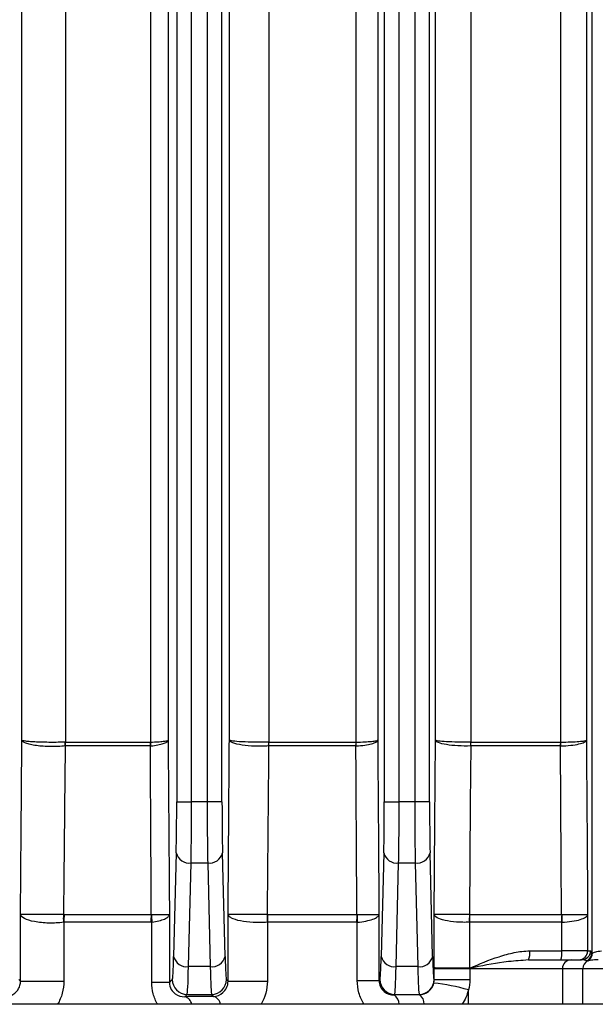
# Model space of a CAD drawing. Header units: millimetres. Extents: x -1311 to -483, y -267 to 512.
# Tile 18 of 58: x -916 to -897, y -213 to -179. Entities that reach past the tile are written whole.
import ezdxf

# ---------------------------------------------------------------- set-up
doc = ezdxf.new("R2010")
doc.units = ezdxf.units.MM

msp = doc.modelspace()

# ---------------------------------------------------------------- linework, layer by layer
at = {"color": 7, "linetype": 'Continuous', "lineweight": 25}
for p, q in [((-896.644, -101.401), (-896.644, -210.924)), ((-910.644, -106.495), (-910.644, -205.829)), ((-910.144, -205.829), (-910.144, -106.495)), ((-909.618, -106.495), (-909.618, -205.829)), ((-909.119, -205.829), (-909.119, -106.495)), ((-903.644, -106.495), (-903.644, -205.829)), ((-903.144, -205.829), (-903.144, -106.495)), ((-902.618, -106.495), (-902.618, -205.829)), ((-902.119, -205.829), (-902.119, -106.495)), ((-915.867, -203.753), (-915.867, -108.572)), ((-914.392, -108.506), (-914.392, -203.819)), ((-911.519, -203.818), (-911.519, -108.506)), ((-910.936, -108.572), (-910.936, -203.753)), ((-908.87, -203.753), (-908.87, -108.572)), ((-907.535, -108.506), (-907.535, -203.819)), ((-904.592, -203.818), (-904.592, -108.506)), ((-903.868, -108.572), (-903.868, -203.753)), ((-901.92, -203.753), (-901.92, -108.572)), ((-900.724, -108.506), (-900.724, -203.819)), ((-897.695, -203.819), (-897.695, -108.506)), ((-896.829, -108.572), (-896.829, -203.753)), ((-914.392, -203.819), (-911.527, -203.819)), ((-907.535, -203.819), (-904.597, -203.819)), ((-900.724, -203.819), (-897.697, -203.819)), ((-911.534, -203.948), (-914.4, -203.948)), ((-904.602, -203.948), (-907.541, -203.948)), ((-897.7, -203.948), (-900.728, -203.948)), ((-910.644, -205.829), (-910.144, -205.829)), ((-909.618, -205.829), (-910.144, -205.829)), ((-909.119, -205.829), (-909.618, -205.829)), ((-903.644, -205.829), (-903.144, -205.829)), ((-902.618, -205.829), (-903.144, -205.829)), ((-902.119, -205.829), (-902.618, -205.829)), ((-910.662, -207.55), (-910.749, -211.048)), ((-909.014, -211.048), (-909.101, -207.55)), ((-903.662, -207.55), (-903.749, -211.048)), ((-902.014, -211.048), (-902.101, -207.55)), ((-910.249, -211.392), (-910.162, -207.894)), ((-910.162, -207.894), (-909.6, -207.894)), ((-909.6, -207.894), (-909.514, -211.392)), ((-903.249, -211.392), (-903.162, -207.894)), ((-903.162, -207.894), (-902.6, -207.894)), ((-902.6, -207.894), (-902.514, -211.392)), ((-915.913, -211.881), (-915.913, -209.631)), ((-914.451, -209.894), (-914.451, -211.881)), ((-911.516, -209.894), (-914.451, -209.894)), ((-914.436, -209.635), (-911.502, -209.635)), ((-911.487, -211.922), (-911.487, -209.893)), ((-910.89, -209.631), (-910.89, -211.922)), ((-908.913, -211.881), (-908.913, -209.631)), ((-907.588, -209.894), (-907.588, -211.881)), ((-904.578, -209.894), (-907.588, -209.894)), ((-907.576, -209.635), (-904.569, -209.635)), ((-904.558, -211.856), (-904.558, -209.894)), ((-903.825, -209.631), (-903.825, -211.856)), ((-901.962, -211.435), (-901.962, -209.631)), ((-900.771, -209.894), (-900.771, -211.444)), ((-897.668, -209.894), (-900.771, -209.894)), ((-900.765, -209.635), (-897.664, -209.635)), ((-897.658, -210.862), (-897.658, -209.894)), ((-896.787, -209.631), (-896.787, -210.862)), ((-898.738, -210.862), (-897.658, -210.862)), ((-896.787, -210.862), (-897.658, -210.862)), ((-896.787, -210.862), (-896.691, -210.862)), ((-898.783, -211.162), (-898.964, -211.18)), ((-898.783, -211.162), (-897.342, -211.162)), ((-897.342, -211.162), (-896.991, -211.162)), ((-909.514, -211.392), (-910.249, -211.392)), ((-902.514, -211.392), (-903.249, -211.392)), ((-901.962, -211.832), (-901.962, -211.462)), ((-900.757, -211.462), (-901.962, -211.462)), ((-900.757, -211.462), (-900.757, -211.832)), ((-897.637, -211.462), (-900.757, -211.462)), ((-896.946, -211.462), (-897.637, -211.462)), ((-897.637, -211.462), (-897.637, -212.662)), ((-895.112, -211.462), (-896.946, -211.462)), ((-896.946, -212.662), (-896.946, -211.462)), ((-915.913, -211.881), (-915.968, -211.826)), ((-915.913, -211.881), (-914.451, -211.881)), ((-910.795, -211.826), (-910.89, -211.922)), ((-908.913, -211.881), (-908.968, -211.826)), ((-908.913, -211.881), (-907.588, -211.881)), ((-904.558, -211.856), (-903.825, -211.856)), ((-903.795, -211.826), (-903.825, -211.856)), ((-901.962, -211.832), (-901.968, -211.826)), ((-900.757, -211.832), (-901.962, -211.832)), ((-910.89, -211.922), (-911.487, -211.922)), ((-900.81, -212.662), (-900.81, -212.175)), ((-910.374, -212.405), (-910.295, -212.326)), ((-910.295, -212.326), (-909.468, -212.326)), ((-909.468, -212.326), (-909.399, -212.395)), ((-903.315, -212.345), (-903.295, -212.326)), ((-903.295, -212.326), (-902.468, -212.326)), ((-902.468, -212.326), (-902.453, -212.34)), ((-849.094, -212.662), (-950.581, -212.662))]:
    msp.add_line(p, q, dxfattribs=at)
at = {"color": 7, "linetype": 'Continuous', "lineweight": 25, "flags": 128}
for points in [[(-901.962, -209.631), (-901.94, -206.542), (-901.92, -203.753)], [(-896.829, -203.753), (-896.81, -206.451), (-896.809, -206.629), (-896.787, -209.631)], [(-900.73, -203.948), (-900.746, -205.878), (-900.776, -209.635)], [(-897.664, -209.635), (-897.675, -207.832), (-897.7, -203.948)]]:
    msp.add_lwpolyline(points, dxfattribs=at)
at = {"color": 7, "linetype": 'Continuous', "lineweight": 25}
for centre, radius, start, end in [((-915.455, -203.88), 1.05, 356.2459, 3.3132), ((-915.419, -203.819), 1.027, 352.799, 0.0379), ((-912.696, -203.819), 1.169, 353.6818, 0.0355), ((-912.677, -203.887), 1.16, 357.047, 3.3911), ((-909.034, -203.878), 1.49, 357.3045, 2.2808), ((-908.986, -203.819), 1.451, 354.9144, 0.0308), ((-906.363, -203.819), 1.766, 355.8232, 0.0263), ((-906.351, -203.889), 1.76, 358.1067, 2.3066), ((-903.276, -203.874), 2.546, 358.3435, 1.2559), ((-903.2, -203.819), 2.476, 357.0231, 0.0195), ((-901.312, -203.819), 3.615, 357.9619, 0.0137), ((-901.307, -203.896), 3.613, 359.1746, 1.2252), ((-910.22, -207.443), 0.455, 193.6563, 277.2418), ((-909.543, -207.443), 0.455, 262.7582, 346.3437), ((-903.22, -207.443), 0.455, 193.6563, 277.2418), ((-902.543, -207.443), 0.455, 262.7582, 346.3437), ((-912.309, -209.774), 2.16, 176.3466, 183.2157), ((-912.338, -209.893), 2.114, 173.0046, 180.0374), ((-909.102, -209.893), 2.414, 173.8812, 180.0349), ((-909.092, -209.756), 2.399, 177.1476, 183.2876), ((-904.535, -209.776), 3.064, 177.3728, 182.2137), ((-904.602, -209.892), 2.985, 175.0568, 180.0301), ((-900.928, -209.892), 3.65, 175.959, 180.0256), ((-900.918, -209.752), 3.643, 178.1764, 182.2358), ((-895.552, -209.783), 5.226, 178.3809, 181.2189), ((-895.686, -209.892), 5.085, 177.1017, 180.0191), ((-890.173, -209.892), 7.495, 178.0342, 180.0132), ((-890.159, -209.738), 7.501, 179.212, 181.1876), ((-899.27, -210.936), 0.537, 335.0201, 7.8477), ((-898.267, -210.936), 0.614, 338.3722, 6.9001), ((-897.087, -210.862), 0.3, 270.0098, 0.0098), ((-896.991, -210.862), 0.3, 270.0098, 0.0098), ((-910.307, -210.94), 0.455, 193.6563, 277.2418), ((-909.456, -210.94), 0.455, 262.7582, 346.3437), ((-903.307, -210.94), 0.455, 193.6563, 277.2418), ((-902.456, -210.94), 0.455, 262.7582, 346.3437), ((-897.34, -211.46), 0.298, 90.4419, 180.4352), ((-896.645, -211.461), 0.3, 117.2959, 180.187), ((-896.944, -210.923), 0.3, 295.7055, 359.842), ((-896.923, -210.933), 0.297, 298.1448, 1.2535), ((-902.342, -211.448), 1.571, 359.8077, 0.1454), ((-902.319, -212.079), 1.683, 21.8784, 22.2565), ((-910.295, -211.826), 0.5, 180.046, 269.954), ((-909.468, -211.826), 0.5, 270.046, 359.954), ((-903.295, -211.826), 0.5, 180.046, 269.954), ((-902.468, -211.826), 0.5, 270.046, 359.954), ((-902.841, -219.462), 7.566, 74.4248, 83.4226), ((-910.478, -212.747), 0.358, 13.7003, 73.1247), ((-909.514, -212.734), 0.358, 11.4838, 71.1592), ((-903.54, -212.669), 0.394, 0.9267, 55.1298), ((-902.703, -212.662), 0.407, 359.9428, 52.2665)]:
    msp.add_arc(centre, radius, start, end, dxfattribs=at)
for centre, major_axis, ratio, start_param, end_param in [((-910.71, -205.829), (0, 2.5), 0.026186, 3.953171, 4.712389), ((-910.21, -205.829), (0, 3), 0.021822, 3.953171, 4.712389), ((-909.553, -205.829), (0, 3), 0.021822, 1.570796, 2.330015), ((-909.053, -205.829), (0, 2.5), 0.026186, 1.570796, 2.330015), ((-903.71, -205.829), (0, 2.5), 0.026186, 3.953171, 4.712389), ((-903.21, -205.829), (0, 3), 0.021822, 3.953171, 4.712389), ((-902.553, -205.829), (0, 3), 0.021822, 1.570796, 2.330015), ((-902.053, -205.829), (0, 2.5), 0.026186, 1.570796, 2.330015), ((-896.691, -211.462), (0, 0.6), 0.177099, 5.827145, 6.283185), ((-910.796, -209.327), (0, 2.5), 0.026186, 3.167773, 3.953171), ((-908.966, -209.327), (0, 2.5), 0.026186, 2.330015, 3.115413), ((-903.796, -209.327), (0, 2.5), 0.026186, 3.167773, 3.953171), ((-901.966, -209.327), (0, 2.5), 0.026186, 2.330015, 3.115413), ((-896.991, -211.462), (0.402, 0), 0.746822, 1.114756, 1.570796), ((-910.297, -209.327), (0, 3), 0.021822, 3.167773, 3.953171), ((-909.466, -209.327), (0, 3), 0.021822, 2.330015, 3.115413), ((-903.297, -209.327), (0, 3), 0.021822, 3.167773, 3.953171), ((-902.466, -209.327), (0, 3), 0.021822, 2.330015, 3.115413), ((-891.131, -213.656), (51.5, 0), 0.026186, 1.933397, 1.953728), ((-891.131, -213.656), (51.5, 0), 0.026186, 1.792454, 1.809627)]:
    msp.add_ellipse(centre, major_axis=major_axis, ratio=ratio, start_param=start_param, end_param=end_param, dxfattribs=at)
for points, knots in [([(-915.913, -209.631), (-915.904, -208.549), (-915.896, -207.468), (-915.887, -206.387), (-915.881, -205.508), (-915.874, -204.631), (-915.867, -203.753)], [0, 0, 0, 0, 0.003385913, 0.003385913, 0.003385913, 0.006135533, 0.006135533, 0.006135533, 0.006135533]), ([(-914.407, -203.948), (-914.483, -203.956), (-914.562, -203.962), (-914.726, -203.969), (-914.812, -203.971), (-914.979, -203.969), (-915.064, -203.965), (-915.226, -203.954), (-915.304, -203.947), (-915.45, -203.927), (-915.516, -203.915), (-915.635, -203.889), (-915.687, -203.874), (-915.814, -203.826), (-915.862, -203.789), (-915.867, -203.753)], [0, 0, 0, 0, 0.125, 0.125, 0.25, 0.25, 0.375, 0.375, 0.5, 0.5, 0.625, 0.625, 0.75, 0.75, 1, 1, 1, 1]), ([(-914.407, -203.819), (-914.482, -203.822), (-914.561, -203.824), (-914.726, -203.826), (-914.811, -203.826), (-914.979, -203.826), (-915.064, -203.825), (-915.226, -203.821), (-915.303, -203.818), (-915.449, -203.812), (-915.516, -203.808), (-915.635, -203.799), (-915.687, -203.794), (-915.814, -203.778), (-915.862, -203.765), (-915.867, -203.753)], [0, 0, 0, 0, 0.125, 0.125, 0.25, 0.25, 0.375, 0.375, 0.5, 0.5, 0.625, 0.625, 0.75, 0.75, 1, 1, 1, 1]), ([(-911.519, -203.947), (-911.433, -203.938), (-911.356, -203.927), (-911.214, -203.9), (-911.152, -203.884), (-911.05, -203.85), (-911.01, -203.831), (-910.954, -203.793), (-910.939, -203.773), (-910.936, -203.753)], [0, 0, 0, 0, 0.25, 0.25, 0.5, 0.5, 0.75, 0.75, 1, 1, 1, 1]), ([(-911.519, -203.818), (-911.434, -203.815), (-911.356, -203.812), (-911.215, -203.802), (-911.153, -203.797), (-911.051, -203.786), (-911.01, -203.779), (-910.954, -203.766), (-910.939, -203.76), (-910.936, -203.753)], [0, 0, 0, 0, 0.25, 0.25, 0.5, 0.5, 0.75, 0.75, 1, 1, 1, 1]), ([(-910.936, -203.753), (-910.929, -204.726), (-910.921, -205.699), (-910.913, -206.672), (-910.906, -207.658), (-910.898, -208.644), (-910.89, -209.631)], [0, 0, 0, 0, 0.003046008, 0.003046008, 0.003046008, 0.006132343, 0.006132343, 0.006132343, 0.006132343]), ([(-908.913, -209.631), (-908.905, -208.58), (-908.898, -207.53), (-908.89, -206.48), (-908.883, -205.571), (-908.876, -204.662), (-908.87, -203.753)], [0, 0, 0, 0, 0.003273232, 0.003273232, 0.003273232, 0.006106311, 0.006106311, 0.006106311, 0.006106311]), ([(-907.546, -203.948), (-907.62, -203.953), (-907.696, -203.956), (-907.852, -203.958), (-907.931, -203.957), (-908.163, -203.95), (-908.312, -203.937), (-908.569, -203.899), (-908.676, -203.874), (-908.787, -203.831), (-908.816, -203.816), (-908.856, -203.785), (-908.868, -203.769), (-908.87, -203.753)], [0, 0, 0, 0, 0.125, 0.125, 0.25, 0.25, 0.5, 0.5, 0.75, 0.75, 0.875, 0.875, 1, 1, 1, 1]), ([(-907.545, -203.819), (-907.62, -203.82), (-907.696, -203.821), (-907.851, -203.822), (-907.931, -203.822), (-908.162, -203.819), (-908.312, -203.815), (-908.569, -203.802), (-908.676, -203.794), (-908.787, -203.779), (-908.816, -203.774), (-908.856, -203.764), (-908.868, -203.758), (-908.87, -203.753)], [0, 0, 0, 0, 0.125, 0.125, 0.25, 0.25, 0.5, 0.5, 0.75, 0.75, 0.875, 0.875, 1, 1, 1, 1]), ([(-904.592, -203.947), (-904.387, -203.934), (-904.206, -203.908), (-904.012, -203.856), (-903.961, -203.837), (-903.89, -203.796), (-903.87, -203.774), (-903.868, -203.753)], [0, 0, 0, 0, 0.5, 0.5, 0.75, 0.75, 1, 1, 1, 1]), ([(-904.592, -203.818), (-904.387, -203.814), (-904.207, -203.805), (-904.012, -203.788), (-903.961, -203.781), (-903.89, -203.767), (-903.87, -203.76), (-903.868, -203.753)], [0, 0, 0, 0, 0.5, 0.5, 0.75, 0.75, 1, 1, 1, 1]), ([(-903.868, -203.753), (-903.861, -204.719), (-903.854, -205.686), (-903.846, -206.653), (-903.839, -207.646), (-903.832, -208.638), (-903.825, -209.631)], [0, 0, 0, 0, 0.003012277, 0.003012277, 0.003012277, 0.006104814, 0.006104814, 0.006104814, 0.006104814]), ([(-900.73, -203.948), (-900.874, -203.953), (-901.021, -203.951), (-901.302, -203.936), (-901.435, -203.922), (-901.659, -203.885), (-901.752, -203.862), (-901.881, -203.81), (-901.916, -203.781), (-901.92, -203.753)], [0, 0, 0, 0, 0.25, 0.25, 0.5, 0.5, 0.75, 0.75, 1, 1, 1, 1]), ([(-900.73, -203.819), (-900.873, -203.82), (-901.021, -203.82), (-901.301, -203.815), (-901.434, -203.81), (-901.659, -203.797), (-901.752, -203.79), (-901.881, -203.772), (-901.916, -203.762), (-901.92, -203.753)], [0, 0, 0, 0, 0.25, 0.25, 0.5, 0.5, 0.75, 0.75, 1, 1, 1, 1]), ([(-897.695, -203.819), (-897.577, -203.817), (-897.465, -203.815), (-897.256, -203.807), (-897.163, -203.802), (-897.005, -203.79), (-896.943, -203.783), (-896.856, -203.768), (-896.832, -203.761), (-896.829, -203.753)], [0, 0, 0, 0, 0.25, 0.25, 0.5, 0.5, 0.75, 0.75, 1, 1, 1, 1]), ([(-897.694, -203.948), (-897.577, -203.944), (-897.465, -203.936), (-897.255, -203.913), (-897.162, -203.899), (-897.005, -203.863), (-896.943, -203.843), (-896.856, -203.799), (-896.832, -203.776), (-896.829, -203.753)], [0, 0, 0, 0, 0.25, 0.25, 0.5, 0.5, 0.75, 0.75, 1, 1, 1, 1]), ([(-914.407, -203.948), (-914.416, -204.847), (-914.425, -205.746), (-914.435, -206.645), (-914.445, -207.642), (-914.455, -208.639), (-914.465, -209.636)], [0.000000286, 0.000000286, 0.000000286, 0.000000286, 0.002815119, 0.002815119, 0.002815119, 0.005935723, 0.005935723, 0.005935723, 0.005935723]), ([(-911.502, -209.635), (-911.507, -208.734), (-911.512, -207.832), (-911.517, -206.931), (-911.523, -205.936), (-911.528, -204.942), (-911.534, -203.948)], [0.000132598, 0.000132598, 0.000132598, 0.000132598, 0.002952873, 0.002952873, 0.002952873, 0.006064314, 0.006064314, 0.006064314, 0.006064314]), ([(-907.546, -203.948), (-907.554, -204.878), (-907.562, -205.808), (-907.571, -206.739), (-907.579, -207.704), (-907.588, -208.67), (-907.596, -209.636)], [0.000000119, 0.000000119, 0.000000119, 0.000000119, 0.002898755, 0.002898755, 0.002898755, 0.005907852, 0.005907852, 0.005907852, 0.005907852]), ([(-904.569, -209.635), (-904.574, -208.727), (-904.58, -207.82), (-904.585, -206.912), (-904.591, -205.924), (-904.596, -204.936), (-904.602, -203.948)], [0.000132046, 0.000132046, 0.000132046, 0.000132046, 0.00296013, 0.00296013, 0.00296013, 0.006038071, 0.006038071, 0.006038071, 0.006038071]), ([(-914.466, -209.895), (-914.542, -209.906), (-914.622, -209.913), (-914.788, -209.922), (-914.874, -209.924), (-915.043, -209.92), (-915.128, -209.915), (-915.29, -209.899), (-915.367, -209.888), (-915.583, -209.848), (-915.701, -209.811), (-915.863, -209.726), (-915.909, -209.678), (-915.913, -209.631)], [0, 0, 0, 0, 0.125, 0.125, 0.25, 0.25, 0.375, 0.375, 0.5, 0.5, 0.75, 0.75, 1, 1, 1, 1]), ([(-914.465, -209.636), (-914.541, -209.636), (-914.62, -209.637), (-914.786, -209.637), (-914.873, -209.637), (-915.042, -209.637), (-915.127, -209.637), (-915.289, -209.636), (-915.366, -209.636), (-915.582, -209.635), (-915.7, -209.634), (-915.863, -209.633), (-915.908, -209.632), (-915.913, -209.631)], [0, 0, 0, 0, 0.125, 0.125, 0.25, 0.25, 0.375, 0.375, 0.5, 0.5, 0.75, 0.75, 1, 1, 1, 1]), ([(-911.488, -209.636), (-911.311, -209.636), (-911.162, -209.635), (-911.006, -209.633), (-910.965, -209.633), (-910.909, -209.632), (-910.893, -209.631), (-910.89, -209.631)], [0, 0, 0, 0, 0.5, 0.5, 0.75, 0.75, 1, 1, 1, 1]), ([(-911.487, -209.893), (-911.31, -209.869), (-911.161, -209.831), (-911.005, -209.762), (-910.964, -209.737), (-910.909, -209.685), (-910.893, -209.658), (-910.89, -209.631)], [0, 0, 0, 0, 0.5, 0.5, 0.75, 0.75, 1, 1, 1, 1]), ([(-907.596, -209.636), (-907.672, -209.636), (-907.749, -209.636), (-907.906, -209.636), (-907.986, -209.636), (-908.219, -209.636), (-908.368, -209.635), (-908.622, -209.634), (-908.726, -209.634), (-908.834, -209.633), (-908.861, -209.632), (-908.9, -209.632), (-908.911, -209.631), (-908.913, -209.631)], [0, 0, 0, 0, 0.125, 0.125, 0.25, 0.25, 0.5, 0.5, 0.75, 0.75, 0.875, 0.875, 1, 1, 1, 1]), ([(-907.597, -209.894), (-907.673, -209.901), (-907.75, -209.905), (-907.907, -209.907), (-907.987, -209.906), (-908.22, -209.894), (-908.369, -209.876), (-908.623, -209.825), (-908.727, -209.791), (-908.834, -209.734), (-908.861, -209.714), (-908.9, -209.673), (-908.911, -209.652), (-908.913, -209.631)], [0, 0, 0, 0, 0.125, 0.125, 0.25, 0.25, 0.5, 0.5, 0.75, 0.75, 0.875, 0.875, 1, 1, 1, 1]), ([(-904.559, -209.636), (-904.348, -209.635), (-904.165, -209.635), (-903.969, -209.633), (-903.918, -209.633), (-903.847, -209.632), (-903.827, -209.631), (-903.825, -209.631)], [0, 0, 0, 0, 0.5, 0.5, 0.75, 0.75, 1, 1, 1, 1]), ([(-904.558, -209.894), (-904.348, -209.876), (-904.164, -209.84), (-903.968, -209.77), (-903.917, -209.744), (-903.847, -209.689), (-903.827, -209.659), (-903.825, -209.631)], [0, 0, 0, 0, 0.5, 0.5, 0.75, 0.75, 1, 1, 1, 1]), ([(-900.777, -209.894), (-900.849, -209.897), (-900.922, -209.898), (-901.068, -209.896), (-901.142, -209.893), (-901.354, -209.877), (-901.487, -209.857), (-901.709, -209.807), (-901.799, -209.776), (-901.924, -209.706), (-901.958, -209.668), (-901.962, -209.631)], [0, 0, 0, 0, 0.125, 0.125, 0.25, 0.25, 0.5, 0.5, 0.75, 0.75, 1, 1, 1, 1]), ([(-900.776, -209.635), (-900.848, -209.635), (-900.921, -209.635), (-901.067, -209.635), (-901.141, -209.635), (-901.353, -209.635), (-901.486, -209.635), (-901.708, -209.634), (-901.799, -209.633), (-901.924, -209.632), (-901.958, -209.631), (-901.962, -209.631)], [0, 0, 0, 0, 0.125, 0.125, 0.25, 0.25, 0.5, 0.5, 0.75, 0.75, 1, 1, 1, 1]), ([(-897.659, -209.635), (-897.538, -209.635), (-897.424, -209.635), (-897.212, -209.635), (-897.119, -209.634), (-896.962, -209.633), (-896.9, -209.633), (-896.835, -209.632), (-896.819, -209.632), (-896.796, -209.631), (-896.789, -209.631), (-896.787, -209.631)], [0, 0, 0, 0, 0.25, 0.25, 0.5, 0.5, 0.75, 0.75, 0.875, 0.875, 1, 1, 1, 1]), ([(-897.658, -209.894), (-897.538, -209.889), (-897.423, -209.878), (-897.212, -209.847), (-897.118, -209.827), (-896.961, -209.778), (-896.899, -209.751), (-896.835, -209.707), (-896.819, -209.692), (-896.796, -209.662), (-896.789, -209.646), (-896.787, -209.631)], [0, 0, 0, 0, 0.25, 0.25, 0.5, 0.5, 0.75, 0.75, 0.875, 0.875, 1, 1, 1, 1]), ([(-900.762, -211.442), (-900.437, -211.303), (-900.112, -211.165), (-899.608, -211.001), (-899.437, -210.953), (-899.092, -210.885), (-898.917, -210.862), (-898.738, -210.862)], [0, 0, 0, 0, 0.5, 0.5, 0.75, 0.75, 1, 1, 1, 1]), ([(-896.627, -210.926), (-896.606, -210.921), (-896.567, -210.906), (-896.464, -210.877), (-896.399, -210.862), (-896.324, -210.862)], [0, 0, 0, 0, 0.5, 0.5, 1, 1, 1, 1]), ([(-898.964, -211.18), (-899.18, -211.196), (-899.767, -211.242), (-900.374, -211.371), (-900.758, -211.452)], [0, 0, 0, 0, 0.3688378, 1, 1, 1, 1]), ([(-896.432, -211.162), (-896.522, -211.162), (-896.597, -211.17), (-896.715, -211.185), (-896.758, -211.192), (-896.783, -211.194)], [0, 0, 0, 0, 0.5, 0.5, 1, 1, 1, 1]), ([(-900.771, -211.444), (-900.915, -211.444), (-901.062, -211.444), (-901.342, -211.443), (-901.476, -211.443), (-901.7, -211.441), (-901.794, -211.44), (-901.923, -211.437), (-901.958, -211.436), (-901.962, -211.435)], [0, 0, 0, 0, 0.25, 0.25, 0.5, 0.5, 0.75, 0.75, 1, 1, 1, 1]), ([(-900.771, -211.453), (-900.915, -211.454), (-901.062, -211.454), (-901.342, -211.452), (-901.476, -211.45), (-901.7, -211.446), (-901.794, -211.444), (-901.923, -211.439), (-901.958, -211.437), (-901.962, -211.435)], [0, 0, 0, 0, 0.25, 0.25, 0.5, 0.5, 0.75, 0.75, 1, 1, 1, 1]), ([(-916.392, -212.402), (-916.293, -212.398), (-916.194, -212.364), (-916.056, -212.249), (-916.012, -212.2), (-915.941, -212.068), (-915.913, -211.979), (-915.913, -211.881)], [0, 0, 0, 0, 0.5, 0.5, 0.75, 0.75, 1, 1, 1, 1]), ([(-914.451, -211.881), (-914.451, -212.02), (-914.47, -212.159), (-914.542, -212.421), (-914.595, -212.548), (-914.662, -212.662)], [0, 0, 0, 0, 0.5, 0.5, 1, 1, 1, 1]), ([(-909.399, -212.395), (-909.29, -212.392), (-909.18, -212.353), (-909.039, -212.226), (-908.996, -212.173), (-908.933, -212.041), (-908.913, -211.963), (-908.913, -211.881)], [0, 0, 0, 0, 0.5, 0.5, 0.75, 0.75, 1, 1, 1, 1]), ([(-904.325, -212.662), (-904.4, -212.544), (-904.459, -212.413), (-904.538, -212.14), (-904.558, -212), (-904.558, -211.856)], [0, 0, 0, 0, 0.5, 0.5, 1, 1, 1, 1]), ([(-903.825, -211.856), (-903.825, -211.932), (-903.806, -212.007), (-903.744, -212.134), (-903.7, -212.187), (-903.553, -212.31), (-903.434, -212.348), (-903.315, -212.345)], [0, 0, 0, 0, 0.25, 0.25, 0.5, 0.5, 1, 1, 1, 1]), ([(-911.292, -212.662), (-911.355, -212.552), (-911.404, -212.432), (-911.47, -212.181), (-911.487, -212.053), (-911.487, -211.922)], [0, 0, 0, 0, 0.5, 0.5, 1, 1, 1, 1]), ([(-910.89, -211.922), (-910.891, -212.011), (-910.864, -212.095), (-910.791, -212.224), (-910.744, -212.272), (-910.595, -212.38), (-910.485, -212.408), (-910.374, -212.405)], [0, 0, 0, 0, 0.25, 0.25, 0.5, 0.5, 1, 1, 1, 1]), ([(-902.453, -212.34), (-902.349, -212.338), (-902.245, -212.303), (-902.07, -212.167), (-902.002, -212.065), (-901.975, -211.947)], [0, 0, 0, 0, 0.5, 0.5, 1, 1, 1, 1])]:
    msp.add_open_spline(points, degree=3, knots=knots, dxfattribs=at)
for points in [[(-914.407, -203.819), (-914.402, -203.819), (-914.397, -203.819), (-914.392, -203.819)], [(-911.527, -203.819), (-911.524, -203.819), (-911.522, -203.819), (-911.519, -203.818)], [(-907.535, -203.819), (-907.538, -203.819), (-907.542, -203.819), (-907.545, -203.819)], [(-904.597, -203.819), (-904.596, -203.819), (-904.594, -203.819), (-904.592, -203.818)], [(-900.724, -203.819), (-900.726, -203.819), (-900.728, -203.819), (-900.73, -203.819)], [(-897.697, -203.819), (-897.696, -203.819), (-897.696, -203.819), (-897.695, -203.819)], [(-914.4, -203.948), (-914.402, -203.948), (-914.405, -203.948), (-914.407, -203.948)], [(-911.519, -203.947), (-911.524, -203.947), (-911.529, -203.948), (-911.534, -203.948)], [(-907.541, -203.948), (-907.542, -203.948), (-907.544, -203.948), (-907.546, -203.948)], [(-904.592, -203.947), (-904.595, -203.948), (-904.599, -203.948), (-904.602, -203.948)], [(-900.728, -203.948), (-900.729, -203.948), (-900.73, -203.948), (-900.73, -203.948)], [(-897.7, -203.948), (-897.698, -203.948), (-897.696, -203.948), (-897.694, -203.948)], [(-914.451, -209.894), (-914.456, -209.894), (-914.461, -209.894), (-914.466, -209.895)], [(-914.465, -209.636), (-914.455, -209.636), (-914.445, -209.635), (-914.436, -209.635)], [(-911.487, -209.893), (-911.497, -209.894), (-911.506, -209.894), (-911.516, -209.894)], [(-911.502, -209.635), (-911.498, -209.636), (-911.493, -209.636), (-911.488, -209.636)], [(-907.588, -209.894), (-907.591, -209.894), (-907.594, -209.894), (-907.597, -209.894)], [(-907.596, -209.636), (-907.59, -209.635), (-907.583, -209.635), (-907.576, -209.635)], [(-904.558, -209.894), (-904.565, -209.894), (-904.571, -209.894), (-904.578, -209.894)], [(-904.569, -209.635), (-904.566, -209.635), (-904.563, -209.636), (-904.559, -209.636)], [(-900.771, -209.894), (-900.773, -209.894), (-900.775, -209.894), (-900.777, -209.894)], [(-900.776, -209.635), (-900.772, -209.635), (-900.768, -209.635), (-900.765, -209.635)], [(-897.658, -209.894), (-897.661, -209.894), (-897.665, -209.894), (-897.668, -209.894)], [(-897.664, -209.635), (-897.662, -209.635), (-897.66, -209.635), (-897.659, -209.635)], [(-896.783, -211.194), (-896.797, -211.196), (-896.807, -211.195), (-896.814, -211.193)], [(-896.644, -210.924), (-896.643, -210.928), (-896.637, -210.929), (-896.627, -210.926)], [(-901.962, -211.462), (-901.962, -211.453), (-901.962, -211.444), (-901.962, -211.435)], [(-900.771, -211.444), (-900.768, -211.444), (-900.765, -211.443), (-900.762, -211.442)], [(-900.758, -211.452), (-900.762, -211.453), (-900.767, -211.453), (-900.771, -211.453)], [(-900.758, -211.452), (-900.757, -211.456), (-900.757, -211.459), (-900.757, -211.462)], [(-907.588, -211.881), (-907.588, -212.158), (-907.663, -212.429), (-907.8, -212.662)], [(-901.975, -211.947), (-901.966, -211.909), (-901.962, -211.871), (-901.962, -211.832)], [(-900.757, -211.832), (-900.757, -211.949), (-900.775, -212.063), (-900.81, -212.175)], [(-900.81, -212.175), (-900.85, -212.349), (-900.919, -212.513), (-901.015, -212.662)]]:
    msp.add_open_spline(points, degree=3, dxfattribs=at)

doc.saveas('drawing.dxf')
